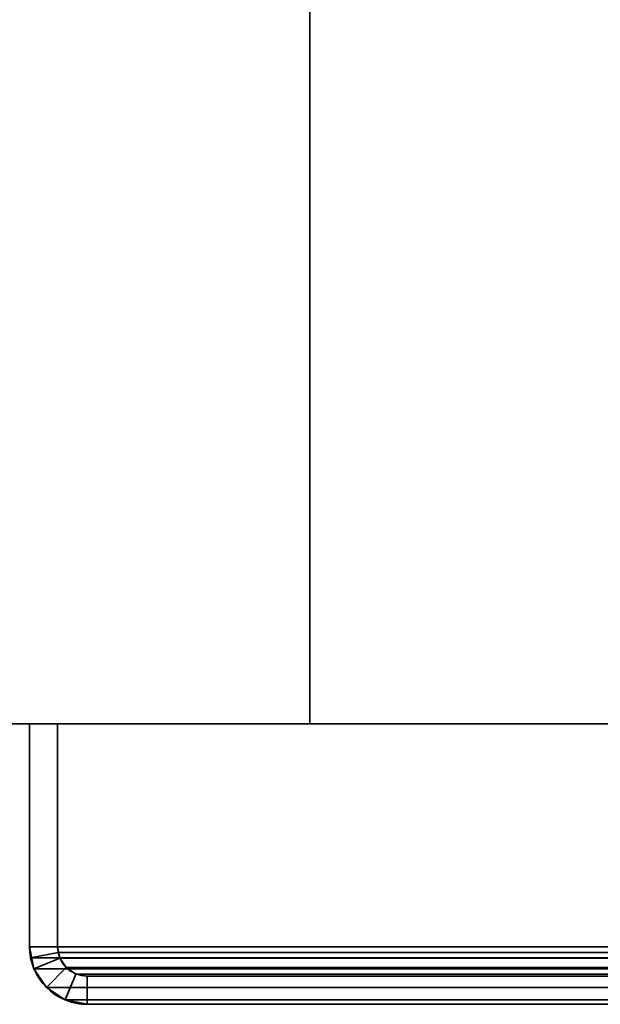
# Model space of a CAD drawing. Header units: millimetres. Extents: x -603 to 3703, y -120 to 193.
# Tile 3 of 256: x -468 to -437, y -50 to 3. Entities that reach past the tile are written whole.
import ezdxf

# ---------------------------------------------------------------- set-up
doc = ezdxf.new("R2010")
doc.units = ezdxf.units.MM
doc.layers.add('151', color=7, linetype='Continuous', true_color=0xffffff)

# ---------------------------------------------------------------- blocks, each defined once
blk = doc.blocks.new('UG_SURFACE_001')
at = {"layer": '151', "color": 252, "linetype": 'Continuous', "lineweight": 35}
for points in [[(602.5, -35, 2213), (602.5, 174.4, 2213), (-602.5, 174.4, 2213), (-602.5, -35, 2213)], [(-602.5, -35, -7), (-602.5, 174.4, -7), (-452.5, 174.4, -7), (-452.5, -35, -7)], [(-452.5, -35, -7), (-452.5, 174.4, -7), (-452.5, 174.4, 2063), (-452.5, -35, 2063)], [(-452.5, -35, 2063), (-452.5, 174.4, 2063), (452.5, 174.4, 2063), (452.5, -35, 2063)], [(602.5, -35, 2213), (-602.5, -35, 2213), (-452.5, -35, 2063), (452.5, -35, 2063)], [(-602.5, -35, 2213), (-602.5, -35, -7), (-452.5, -35, -7), (-452.5, -35, 2063)]]:
    blk.add_3dface(points, dxfattribs=at)
blk = doc.blocks.new('UG_SURFACE_010')
at = {"layer": '151', "color": 252, "linetype": 'Continuous', "lineweight": 35}
for points in [[(-467.5, -35, 2076), (-467.5, -35, -7), (-467.5, -46.92, -7), (-467.5, -46.92, 2076)], [(-467.5, -35, 2076), (-466, -35, 2074.5), (-466, -35, -7), (-467.5, -35, -7)], [(-466, -46.92, 2074.5), (-466, -35, 2074.5), (-467.5, -35, 2076), (-467.5, -46.92, 2076)], [(-467.5, -46.92, -7), (-467.5, -35, -7), (-466, -35, -7), (-466, -46.92, -7)], [(-466, -35, 2074.5), (-466, -46.92, 2074.5), (-466, -46.92, -7), (-466, -35, -7)], [(-467.5, -46.92, -7), (-467.266, -48.099, -7), (-467.266, -48.099, 2075.766)], [(-467.266, -48.099, 2075.766), (-467.441, -47.521, 2075.941), (-467.5, -46.92, -7)], [(-467.441, -47.521, 2075.941), (-467.5, -46.92, 2076), (-467.5, -46.92, -7)], [(-467.5, -46.92, 2076), (-467.441, -47.521, 2075.941), (-465.97, -47.228, 2074.47), (-466, -46.92, 2074.5)], [(-466, -46.92, -7), (-465.88, -47.525, -7), (-467.266, -48.099, -7), (-467.5, -46.92, -7)], [(-467.441, -47.521, 2075.941), (-467.266, -48.099, 2075.766), (-465.88, -47.525, 2074.38), (-465.97, -47.228, 2074.47)], [(-466, -46.92, -7), (-465.97, -47.228, 2074.47), (-465.88, -47.525, 2074.38)], [(-466, -46.92, -7), (-466, -46.92, 2074.5), (-465.97, -47.228, 2074.47)], [(-465.88, -47.525, 2074.38), (-465.88, -47.525, -7), (-466, -46.92, -7)], [(-467.266, -48.099, 2075.766), (-466.598, -49.098, 2075.098), (-465.537, -48.037, 2074.037), (-465.88, -47.525, 2074.38)], [(-465.88, -47.525, -7), (-465.537, -48.037, -7), (-466.598, -49.098, -7), (-467.266, -48.099, -7)], [(-465.537, -48.037, 2074.037), (-465.537, -48.037, -7), (-465.88, -47.525, -7), (-465.88, -47.525, 2074.38)], [(-467.266, -48.099, 2075.766), (-467.266, -48.099, -7), (-466.598, -49.098, -7), (-466.598, -49.098, 2075.098)], [(-465.025, -48.38, 2073.525), (-465.537, -48.037, 2074.037), (-466.598, -49.098, 2075.098), (-465.599, -49.766, 2074.099)], [(-465.599, -49.766, -7), (-466.598, -49.098, -7), (-465.537, -48.037, -7), (-465.025, -48.38, -7)], [(-464.42, -48.5, 2072.92), (-465.025, -48.38, 2073.525), (-465.599, -49.766, 2074.099), (-464.42, -50, 2072.92)], [(-464.42, -50, -7), (-465.599, -49.766, -7), (-465.025, -48.38, -7), (-464.42, -48.5, -7)], [(-465.025, -48.38, 2073.525), (-465.025, -48.38, -7), (-465.537, -48.037, -7), (-465.537, -48.037, 2074.037)], [(-464.42, -48.5, 2072.92), (-464.42, -48.5, -7), (-465.025, -48.38, -7), (-465.025, -48.38, 2073.525)], [(-464.42, -48.5, 2072.92), (-415.58, -48.5, 2024.08), (-415.58, -48.5, -7), (-464.42, -48.5, -7)], [(-464.42, -50, 2072.92), (-415.58, -50, 2024.08), (-415.58, -48.5, 2024.08), (-464.42, -48.5, 2072.92)], [(-464.42, -48.5, -7), (-415.58, -48.5, -7), (-415.58, -50, -7), (-464.42, -50, -7)], [(-466.598, -49.098, 2075.098), (-466.598, -49.098, -7), (-465.599, -49.766, -7), (-465.599, -49.766, 2074.099)], [(-465.599, -49.766, 2074.099), (-465.599, -49.766, -7), (-464.42, -50, -7), (-464.42, -50, 2072.92)], [(-464.42, -50, 2072.92), (-464.42, -50, -7), (-415.58, -50, -7), (-415.58, -50, 2024.08)]]:
    blk.add_3dface(points, dxfattribs=at)
blk = doc.blocks.new('UG_SURFACE_011')
at = {"layer": '151', "color": 252, "linetype": 'Continuous', "lineweight": 35}
for points in [[(-467.5, -35, 2076), (-467.5, -35, -7), (-467.5, -46.92, -7), (-467.5, -46.92, 2076)], [(-467.5, -35, 2076), (-466, -35, 2074.5), (-466, -35, -7), (-467.5, -35, -7)], [(-466, -46.92, 2074.5), (-466, -35, 2074.5), (-467.5, -35, 2076), (-467.5, -46.92, 2076)], [(-467.5, -46.92, -7), (-467.5, -35, -7), (-466, -35, -7), (-466, -46.92, -7)], [(-466, -35, 2074.5), (-466, -46.92, 2074.5), (-466, -46.92, -7), (-466, -35, -7)], [(-467.5, -46.92, -7), (-467.266, -48.099, -7), (-467.266, -48.099, 2075.766)], [(-467.266, -48.099, 2075.766), (-467.441, -47.521, 2075.941), (-467.5, -46.92, -7)], [(-467.441, -47.521, 2075.941), (-467.5, -46.92, 2076), (-467.5, -46.92, -7)], [(-467.5, -46.92, 2076), (-467.441, -47.521, 2075.941), (-465.97, -47.228, 2074.47), (-466, -46.92, 2074.5)], [(-466, -46.92, -7), (-465.88, -47.525, -7), (-467.266, -48.099, -7), (-467.5, -46.92, -7)], [(-467.441, -47.521, 2075.941), (-467.266, -48.099, 2075.766), (-465.88, -47.525, 2074.38), (-465.97, -47.228, 2074.47)], [(-466, -46.92, -7), (-465.97, -47.228, 2074.47), (-465.88, -47.525, 2074.38)], [(-466, -46.92, -7), (-466, -46.92, 2074.5), (-465.97, -47.228, 2074.47)], [(-465.88, -47.525, 2074.38), (-465.88, -47.525, -7), (-466, -46.92, -7)], [(-467.266, -48.099, 2075.766), (-466.598, -49.098, 2075.098), (-465.537, -48.037, 2074.037), (-465.88, -47.525, 2074.38)], [(-465.88, -47.525, -7), (-465.537, -48.037, -7), (-466.598, -49.098, -7), (-467.266, -48.099, -7)], [(-465.537, -48.037, 2074.037), (-465.537, -48.037, -7), (-465.88, -47.525, -7), (-465.88, -47.525, 2074.38)], [(-467.266, -48.099, 2075.766), (-467.266, -48.099, -7), (-466.598, -49.098, -7), (-466.598, -49.098, 2075.098)], [(-465.025, -48.38, 2073.525), (-465.537, -48.037, 2074.037), (-466.598, -49.098, 2075.098), (-465.599, -49.766, 2074.099)], [(-465.599, -49.766, -7), (-466.598, -49.098, -7), (-465.537, -48.037, -7), (-465.025, -48.38, -7)], [(-464.42, -48.5, 2072.92), (-465.025, -48.38, 2073.525), (-465.599, -49.766, 2074.099), (-464.42, -50, 2072.92)], [(-464.42, -50, -7), (-465.599, -49.766, -7), (-465.025, -48.38, -7), (-464.42, -48.5, -7)], [(-465.025, -48.38, 2073.525), (-465.025, -48.38, -7), (-465.537, -48.037, -7), (-465.537, -48.037, 2074.037)], [(-464.42, -48.5, 2072.92), (-464.42, -48.5, -7), (-465.025, -48.38, -7), (-465.025, -48.38, 2073.525)], [(-464.42, -48.5, 2072.92), (-415.58, -48.5, 2024.08), (-415.58, -48.5, -7), (-464.42, -48.5, -7)], [(-464.42, -50, 2072.92), (-415.58, -50, 2024.08), (-415.58, -48.5, 2024.08), (-464.42, -48.5, 2072.92)], [(-464.42, -48.5, -7), (-415.58, -48.5, -7), (-415.58, -50, -7), (-464.42, -50, -7)], [(-466.598, -49.098, 2075.098), (-466.598, -49.098, -7), (-465.599, -49.766, -7), (-465.599, -49.766, 2074.099)], [(-465.599, -49.766, 2074.099), (-465.599, -49.766, -7), (-464.42, -50, -7), (-464.42, -50, 2072.92)], [(-464.42, -50, 2072.92), (-464.42, -50, -7), (-415.58, -50, -7), (-415.58, -50, 2024.08)]]:
    blk.add_3dface(points, dxfattribs=at)
blk = doc.blocks.new('UG_SURFACE_012')
at = {"layer": '151', "color": 252, "linetype": 'Continuous', "lineweight": 35}
for points in [[(-467.5, -35, 2076), (467.5, -35, 2076), (466, -35, 2074.5), (-466, -35, 2074.5)], [(-467.5, -35, 2076), (-467.5, -46.92, 2076), (467.5, -46.92, 2076), (467.5, -35, 2076)], [(-467.5, -46.92, 2076), (-467.5, -35, 2076), (-466, -35, 2074.5), (-466, -46.92, 2074.5)], [(-466, -35, 2074.5), (466, -35, 2074.5), (466, -46.92, 2074.5), (-466, -46.92, 2074.5)], [(467.5, -46.92, 2076), (-467.5, -46.92, 2076), (-467.441, -47.521, 2075.941)], [(-466, -46.92, 2074.5), (-465.97, -47.228, 2074.47), (-467.441, -47.521, 2075.941), (-467.5, -46.92, 2076)], [(467.441, -47.521, 2075.941), (467.5, -46.92, 2076), (-467.441, -47.521, 2075.941)], [(-465.97, -47.228, 2074.47), (-465.88, -47.525, 2074.38), (-467.266, -48.099, 2075.766), (-467.441, -47.521, 2075.941)], [(-465.97, -47.228, 2074.47), (-466, -46.92, 2074.5), (466, -46.92, 2074.5)], [(-465.97, -47.228, 2074.47), (466, -46.92, 2074.5), (465.97, -47.228, 2074.47)], [(465.97, -47.228, 2074.47), (465.88, -47.525, 2074.38), (-465.88, -47.525, 2074.38), (-465.97, -47.228, 2074.47)], [(-467.441, -47.521, 2075.941), (-467.266, -48.099, 2075.766), (467.266, -48.099, 2075.766), (467.441, -47.521, 2075.941)], [(-465.88, -47.525, 2074.38), (-465.537, -48.037, 2074.037), (-466.598, -49.098, 2075.098), (-467.266, -48.099, 2075.766)], [(465.537, -48.037, 2074.037), (-465.537, -48.037, 2074.037), (-465.88, -47.525, 2074.38), (465.88, -47.525, 2074.38)], [(467.266, -48.099, 2075.766), (-467.266, -48.099, 2075.766), (-466.598, -49.098, 2075.098), (466.598, -49.098, 2075.098)], [(-465.599, -49.766, 2074.099), (-466.598, -49.098, 2075.098), (-465.537, -48.037, 2074.037), (-465.025, -48.38, 2073.525)], [(-464.42, -50, 2072.92), (-465.599, -49.766, 2074.099), (-465.025, -48.38, 2073.525), (-464.42, -48.5, 2072.92)], [(465.025, -48.38, 2073.525), (-465.025, -48.38, 2073.525), (-465.537, -48.037, 2074.037), (465.537, -48.037, 2074.037)], [(464.42, -48.5, 2072.92), (-464.42, -48.5, 2072.92), (-465.025, -48.38, 2073.525), (465.025, -48.38, 2073.525)], [(-464.42, -48.5, 2072.92), (464.42, -48.5, 2072.92), (415.58, -48.5, 2024.08), (-415.58, -48.5, 2024.08)], [(-415.58, -50, 2024.08), (-464.42, -50, 2072.92), (-464.42, -48.5, 2072.92), (-415.58, -48.5, 2024.08)], [(466.598, -49.098, 2075.098), (-466.598, -49.098, 2075.098), (-465.599, -49.766, 2074.099), (465.599, -49.766, 2074.099)], [(465.599, -49.766, 2074.099), (-465.599, -49.766, 2074.099), (-464.42, -50, 2072.92), (464.42, -50, 2072.92)], [(-464.42, -50, 2072.92), (-415.58, -50, 2024.08), (415.58, -50, 2024.08), (464.42, -50, 2072.92)]]:
    blk.add_3dface(points, dxfattribs=at)

msp = doc.modelspace()

# ---------------------------------------------------------------- linework, layer by layer
at = {"layer": '151', "color": 252, "linetype": 'Continuous', "lineweight": -3, "true_color": 0x939598}
for p, q in [((-452.5, -35, 2063), (-452.5, 174.4, 2063)), ((-452.5, 174.4, -7), (-452.5, -35, -7)), ((-602.5, -35, 2213), (602.5, -35, 2213)), ((-602.5, -35, -7), (-452.5, -35, -7)), ((-467.5, -46.92, -7), (-467.5, -35, -7)), ((-467.5, -35, 2076), (-467.5, -46.92, 2076)), ((-467.5, -46.92, -7), (-467.5, -35, -7)), ((-467.5, -35, 2076), (-466, -35, 2074.5)), ((-467.5, -35, 2076), (-466, -35, 2074.5)), ((467.5, -35, 2076), (-467.5, -35, 2076)), ((-467.5, -35, -7), (-466, -35, -7)), ((-467.5, -35, 2076), (-467.5, -35, -7)), ((-467.5, -35, 2076), (-467.5, -35, -7)), ((-467.5, -35, 2076), (-467.5, -46.92, 2076)), ((-467.5, -35, -7), (-466, -35, -7)), ((-467.5, -35, 2076), (-466, -35, 2074.5)), ((-467.5, -35, 2076), (-467.5, -46.92, 2076)), ((-466, -35, 2074.5), (-466, -35, -7)), ((-466, -35, 2074.5), (-466, -46.92, 2074.5)), ((-466, -35, 2074.5), (-466, -46.92, 2074.5)), ((-466, -35, 2074.5), (-466, -35, -7)), ((-466, -46.92, -7), (-466, -35, -7)), ((-466, -35, 2074.5), (-466, -46.92, 2074.5)), ((466, -35, 2074.5), (-466, -35, 2074.5)), ((-466, -46.92, -7), (-466, -35, -7)), ((452.5, -35, 2063), (-452.5, -35, 2063)), ((-452.5, -35, 2063), (-452.5, -35, -7)), ((-467.5, -46.92, 2076), (-467.5, -46.92, -7)), ((467.5, -46.92, 2076), (-467.5, -46.92, 2076)), ((-467.5, -46.92, 2076), (-467.5, -46.92, -7)), ((466, -46.92, 2074.5), (-466, -46.92, 2074.5)), ((-466, -46.92, 2074.5), (-466, -46.92, -7)), ((-466, -46.92, 2074.5), (-466, -46.92, -7)), ((-464.42, -48.5, 2072.92), (-415.58, -48.5, 2024.08)), ((-415.58, -48.5, -7), (-464.42, -48.5, -7)), ((464.42, -48.5, 2072.92), (-464.42, -48.5, 2072.92)), ((-464.42, -48.5, 2072.92), (-415.58, -48.5, 2024.08)), ((-464.42, -48.5, 2072.92), (-464.42, -48.5, -7)), ((-415.58, -48.5, -7), (-464.42, -48.5, -7)), ((-464.42, -48.5, 2072.92), (-415.58, -48.5, 2024.08)), ((-464.42, -48.5, 2072.92), (-464.42, -48.5, -7)), ((-464.42, -50, 2072.92), (-415.58, -50, 2024.08)), ((-464.42, -50, 2072.92), (-464.42, -50, -7)), ((-415.58, -50, -7), (-464.42, -50, -7)), ((464.42, -50, 2072.92), (-464.42, -50, 2072.92)), ((-415.58, -50, -7), (-464.42, -50, -7)), ((-464.42, -50, 2072.92), (-415.58, -50, 2024.08)), ((-464.42, -50, 2072.92), (-464.42, -50, -7)), ((-464.42, -50, 2072.92), (-415.58, -50, 2024.08))]:
    msp.add_line(p, q, dxfattribs=at)
at = {"layer": '151', "color": 252, "linetype": 'Continuous', "lineweight": -3, "true_color": 0x939598, "extrusion": (0, 0, -1)}
for radius in [3.08, 3.08, 1.58, 1.58]:
    msp.add_arc((464.42, -46.92, 7), radius, 270, 0, dxfattribs=at)
at = {"layer": '151', "color": 252, "linetype": 'Continuous', "lineweight": -3, "true_color": 0x939598, "extrusion": (0.707107, 6.12323e-17, 0.707107)}
for major_axis in [(-3.08, 0, 3.08), (-3.08, 0, 3.08), (-3.08, 0, 3.08), (-1.58, 0, 1.58), (-1.58, 0, 1.58), (-1.58, 0, 1.58)]:
    msp.add_ellipse((-464.42, -46.92, 2072.92), major_axis=major_axis, ratio=0.707107, start_param=0, end_param=1.570796, dxfattribs=at)

# ---------------------------------------------------------------- block references
at = {"layer": '151', "color": 252, "linetype": 'Continuous', "lineweight": -3, "true_color": 0x939598}
for name in ['UG_SURFACE_001', 'UG_SURFACE_010', 'UG_SURFACE_011', 'UG_SURFACE_012']:
    msp.add_blockref(name, (0, 0), dxfattribs=at)

doc.saveas('drawing.dxf')
